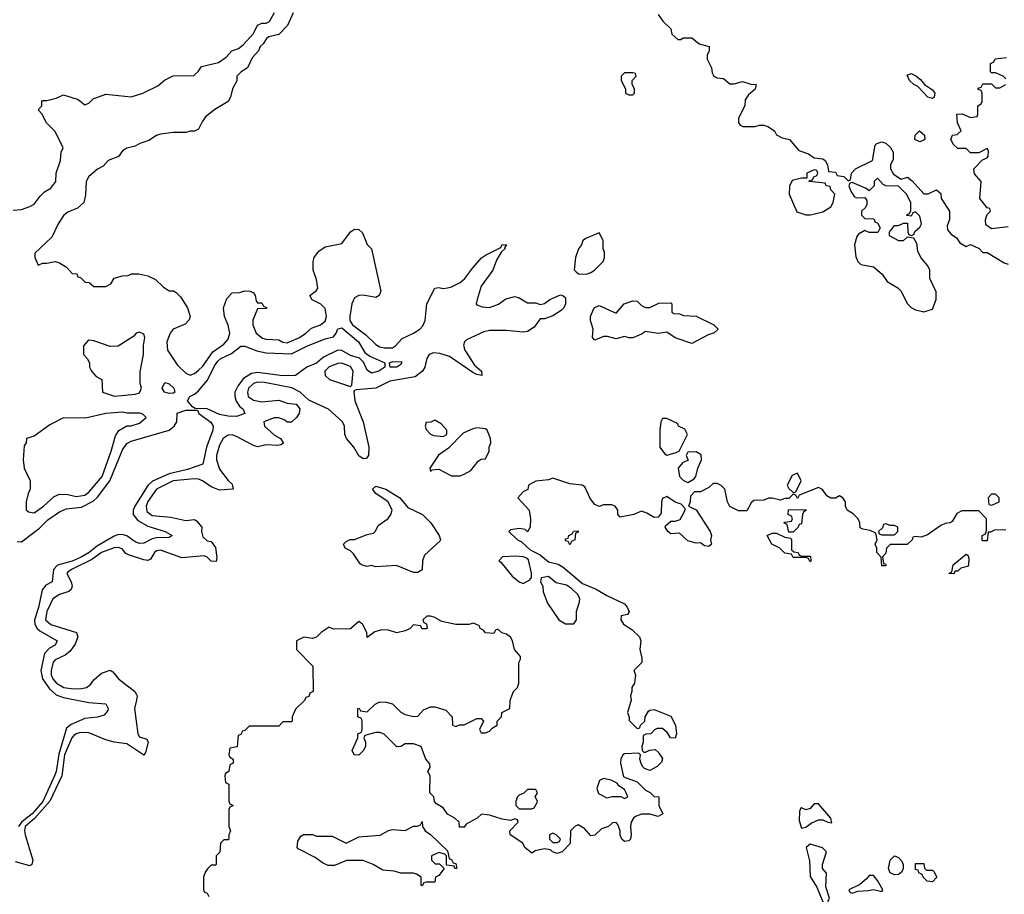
# Model space of a CAD drawing. Header units: inches. Extents: x 2710684 to 2828758, y 857022 to 965663.
# Tile 111 of 256: x 2761402 to 2766071, y 873088 to 877238. Entities that reach past the tile are written whole.
import ezdxf

# ---------------------------------------------------------------- set-up
doc = ezdxf.new("R2010")
doc.units = ezdxf.units.IN
doc.header["$MEASUREMENT"] = 0
doc.layers.add('C7867', color=7, linetype='Continuous')

msp = doc.modelspace()

# ---------------------------------------------------------------- linework, layer by layer
at = {"layer": 'C7867', "color": 4}
for points, elevation in [([(2761370, 876334), (2761410, 876337.3), (2761450, 876350.8), (2761470, 876362.8), (2761498.9, 876401.1), (2761519.5, 876420.5), (2761550, 876438.8), (2761573.2, 876470), (2761574, 876510), (2761595.3, 876570), (2761598, 876610), (2761608, 876630), (2761570, 876708), (2761528, 876750), (2761508, 876790), (2761488.7, 876810), (2761506, 876830), (2761506, 876850), (2761510, 876854), (2761530, 876854), (2761574.6, 876865.4), (2761610, 876882), (2761679.6, 876859.6), (2761710, 876834), (2761730, 876842), (2761750, 876862), (2761810, 876884.7), (2761930, 876871.3), (2761986, 876890), (2762056.4, 876923.6), (2762089.1, 876950.9), (2762130, 876971.3), (2762227.3, 876972.7), (2762248.4, 876991.6), (2762264.7, 877015.3), (2762344.7, 877035.3), (2762380.2, 877059.8), (2762408, 877090), (2762439, 877101), (2762462, 877118), (2762510, 877172), (2762530, 877212), (2762550, 877222), (2762570, 877222), (2762586, 877230), (2762610, 877271.3)], 8), ([(2762698, 877270), (2762672, 877210), (2762630, 877168), (2762583.6, 877156.4), (2762571.6, 877148.4), (2762556.9, 877123.1), (2762542, 877110), (2762534, 877090), (2762503.6, 877056.4), (2762482, 877010), (2762452, 876990), (2762432, 876970), (2762431.6, 876948.4), (2762411.3, 876910), (2762401, 876870), (2762391, 876850), (2762327.5, 876812.5), (2762283.5, 876776.5), (2762266.4, 876753.6), (2762250, 876718), (2762231.3, 876708.7), (2762210, 876708.7), (2762190, 876702), (2762130, 876702), (2762070, 876695.3), (2762050, 876688), (2762014.8, 876665.2), (2761972, 876650), (2761950, 876637.2), (2761910, 876629), (2761890, 876615.3), (2761870, 876588.7), (2761822, 876570), (2761797.3, 876542.7), (2761770, 876529), (2761730, 876494), (2761717.3, 876470), (2761714.4, 876405.6), (2761706, 876370), (2761675.9, 876344.1), (2761630, 876325.2), (2761611, 876310), (2761584.9, 876270), (2761553.4, 876206.6), (2761474, 876130), (2761474, 876110), (2761490, 876074), (2761510, 876082), (2761530, 876082), (2761570, 876091.3), (2761590, 876084.7), (2761623.6, 876063.6), (2761650, 876034), (2761672.7, 876032.7), (2761678, 876018), (2761690, 876014), (2761712.7, 875992.7), (2761731.6, 875991.6), (2761752.7, 875972.7), (2761810, 875972), (2761834.6, 875985.4), (2761850, 876011.3), (2761890, 876022), (2761916.4, 876023.6), (2761932.7, 876032.7), (2761967.3, 876032.7), (2762010, 876022), (2762045.4, 876005.4), (2762082, 875970), (2762110, 875952), (2762131.6, 875951.6), (2762143.6, 875943.6), (2762163.6, 875923.6), (2762198, 875870), (2762210.9, 875829.1), (2762205.4, 875814.6), (2762186.4, 875793.6), (2762130, 875769), (2762114.8, 875750), (2762099.1, 875710), (2762102, 875670), (2762150, 875598.8), (2762190, 875561), (2762210, 875551), (2762230, 875558.8), (2762250, 875574.8), (2762270, 875594), (2762317.6, 875662.4), (2762370, 875699.1), (2762390, 875722.8), (2762397.6, 875750), (2762390, 875788), (2762373.2, 875830), (2762368.7, 875870), (2762384.7, 875915.3), (2762410, 875942), (2762443.6, 875943.6), (2762470, 875951.3), (2762494, 875950), (2762510, 875942), (2762518, 875930), (2762523.6, 875903.6), (2762530, 875894), (2762550, 875894), (2762558, 875878), (2762572.7, 875872.7), (2762571.6, 875868.4), (2762530, 875866), (2762507.1, 875812.9), (2762508, 875790), (2762522.8, 875750), (2762552.9, 875727.1), (2762570, 875722), (2762630, 875719.1), (2762650, 875708.4), (2762670, 875704.4), (2762729, 875730), (2762759.3, 875750), (2762785.4, 875774.6), (2762828.7, 875790), (2762850, 875806.8), (2762857, 875830), (2762850, 875868), (2762830, 875888.7), (2762788.9, 875908.9), (2762778, 875930), (2762808.4, 875951.6), (2762815.3, 875964.7), (2762810, 876006), (2762794, 876050), (2762794, 876090), (2762799, 876110), (2762820.7, 876139.3), (2762850, 876160.7), (2762930, 876176), (2762970, 876231.3), (2762990, 876244.7), (2763010, 876242), (2763026.8, 876226.8), (2763050, 876172), (2763070.7, 876150.7), (2763114, 875950), (2763106, 875930), (2763090, 875919.3), (2763030, 875931.5), (2763010, 875929.6), (2762990, 875918.4), (2762977, 875890), (2762967.1, 875830), (2762968, 875810), (2762979.5, 875790), (2763043.2, 875743.2), (2763090, 875697), (2763110, 875686.3), (2763130, 875680.3), (2763170, 875681.3), (2763183.7, 875690), (2763215.1, 875724.9), (2763270, 875750.3), (2763299.6, 875770), (2763314.3, 875785.7), (2763325.1, 875810), (2763332.3, 875890), (2763370, 875964.7), (2763390, 875966.8), (2763410, 875962), (2763430, 875965.5), (2763450, 875970.6), (2763490, 875990.6), (2763512, 876010), (2763550, 876061), (2763592.5, 876107.5), (2763610, 876121), (2763683.1, 876156.9), (2763690, 876171), (2763711, 876170), (2763702, 876158), (2763702, 876150), (2763685.4, 876134.6), (2763662.5, 876097.5), (2763645.5, 876050), (2763590, 875974), (2763570.8, 875910.8), (2763566.8, 875890), (2763570, 875884.7), (2763595.5, 875875.5), (2763630, 875872.7), (2763671.6, 875888.4), (2763707.2, 875912.8), (2763750, 875924), (2763770, 875918.8), (2763810, 875894.8), (2763850, 875894.8), (2763870, 875886), (2763890, 875891), (2763915.3, 875910), (2763967, 875933), (2763978, 875930), (2763990, 875918), (2763990.5, 875890), (2763982, 875870), (2763970, 875858), (2763930, 875832.3), (2763890, 875819), (2763870, 875818), (2763841.1, 875778.9), (2763810, 875758), (2763790, 875755.1), (2763710, 875763.5), (2763630, 875762.6), (2763603.6, 875756.4), (2763520.5, 875719.5), (2763510.5, 875710), (2763506.7, 875693.3), (2763512.4, 875670), (2763558.8, 875598.8), (2763591, 875570), (2763594, 875550), (2763570, 875554), (2763550, 875563.7), (2763439.3, 875639.3), (2763394.5, 875654.5), (2763363.4, 875656.6), (2763343, 875650), (2763332, 875630), (2763323.1, 875590), (2763312, 875570), (2763276.5, 875543.5), (2763156.4, 875523.6), (2763090, 875489.7), (2762998, 875482), (2762990, 875478), (2762986.8, 875473.2), (2762990.4, 875430), (2763030.5, 875329.5), (2763057.3, 875210), (2763056, 875170), (2763044.7, 875155.3), (2763030, 875154), (2763010, 875169.2), (2762987, 875210), (2762952.3, 875250), (2762943.7, 875270), (2762942, 875310), (2762932, 875330), (2762866.6, 875390), (2762772.9, 875432.9), (2762732, 875470), (2762691.8, 875491.8), (2762563, 875517), (2762530, 875517.7), (2762510, 875512.4), (2762487.2, 875490), (2762481.3, 875470), (2762486, 875450), (2762510, 875432.4), (2762550, 875424.2), (2762630, 875432.4), (2762670, 875418), (2762713.4, 875413.4), (2762730, 875392), (2762726.8, 875370), (2762714.8, 875350), (2762690, 875328.7), (2762670, 875328.7), (2762658.4, 875338.4), (2762630, 875349.5), (2762609.3, 875349.3), (2762558.8, 875330), (2762562.8, 875310), (2762610, 875266.8), (2762638, 875250), (2762652, 875228), (2762639.8, 875220.2), (2762622.8, 875217.2), (2762570, 875220.7), (2762530, 875212), (2762510, 875218), (2762430, 875260.5), (2762410, 875267.6), (2762390, 875267), (2762366, 875250), (2762350, 875219), (2762334.9, 875170), (2762334.9, 875150), (2762350, 875106), (2762390, 875051.3), (2762410, 875034), (2762414, 875010), (2762350, 875005.2), (2762310, 875020.9), (2762269, 875050), (2762250, 875057.6), (2762230, 875059.7), (2762130, 875049.7), (2762050.6, 875010), (2762010, 874952), (2762001.3, 874930), (2762004.8, 874904.8), (2762030, 874884.9), (2762118, 874878), (2762190, 874862), (2762230, 874866), (2762239.8, 874859.8), (2762266, 874830), (2762264, 874810), (2762270, 874784.7), (2762290, 874764.7), (2762310, 874762), (2762330, 874734), (2762336, 874684), (2762332.7, 874667.3), (2762310, 874668.7), (2762288.9, 874688.9), (2762274.6, 874694.6), (2762170, 874685.1), (2762070, 874720.7), (2762050, 874718), (2762040.7, 874710), (2762021.4, 874678.6), (2762010, 874672.7), (2761990, 874674.5), (2761918.4, 874698.4), (2761905.6, 874705.6), (2761887, 874727), (2761870, 874734), (2761850, 874731.5), (2761790, 874709.6), (2761743.4, 874676.6), (2761646.8, 874630), (2761630, 874616), (2761625.5, 874610), (2761645.5, 874570), (2761650.6, 874550), (2761645.8, 874534.2), (2761634.9, 874525.1), (2761591, 874510), (2761558.8, 874490), (2761530.7, 874430), (2761524.9, 874390), (2761550, 874368.2), (2761670.4, 874330.4), (2761677.3, 874310), (2761665.5, 874274.5), (2761639.5, 874240.5), (2761618, 874222), (2761570, 874201.2), (2761560.7, 874190), (2761550.5, 874149.5), (2761550.4, 874130), (2761559.5, 874110), (2761575.5, 874090), (2761611, 874070), (2761657.4, 874062.6), (2761695.3, 874064.7), (2761718, 874070), (2761737.2, 874082.8), (2761753.6, 874106.4), (2761790, 874137.3), (2761830, 874150.8), (2761843.5, 874143.5), (2761870.6, 874110), (2761947.7, 874050), (2761956.2, 874036.2), (2761959.3, 874030), (2761956.4, 874010), (2761946, 873970), (2761961.6, 873850), (2761970, 873834.8), (2762004.7, 873824.7), (2762010.8, 873810), (2761998.8, 873761.2), (2761990, 873749), (2761910, 873801.6), (2761850, 873809.7), (2761810, 873820.5), (2761730, 873854.7), (2761690, 873855.8), (2761670, 873849.6), (2761659.1, 873840.9), (2761649.4, 873830.6), (2761613.8, 873750), (2761602, 873650), (2761545.2, 873530), (2761472.3, 873447.7), (2761428.4, 873410), (2761424.1, 873390), (2761427.5, 873370), (2761464, 873250), (2761458.8, 873230), (2761450, 873222.7), (2761382.5, 873242.5)], 8), ([(2764430, 877262), (2764451.6, 877231.6), (2764490, 877194), (2764494, 877170), (2764523.6, 877143.6), (2764536.4, 877143.6), (2764548.7, 877151.3), (2764590, 877151.3), (2764623.6, 877123.6), (2764672, 877110), (2764672, 877090), (2764662, 877070), (2764662, 877050), (2764682, 877010), (2764685.4, 876985.4), (2764694, 876970), (2764710, 876962), (2764739.6, 876959.6), (2764770, 876934), (2764790, 876934), (2764830, 876944.7), (2764868.4, 876931.6), (2764894, 876930), (2764890, 876908), (2764858, 876882), (2764842.8, 876857.2), (2764841, 876830), (2764811, 876770), (2764811.3, 876750), (2764818, 876738), (2764831.1, 876731.1), (2764888.9, 876731.1), (2764910, 876738), (2764930, 876738), (2764950, 876731.3), (2764982, 876710), (2764991.3, 876691.3), (2765018, 876678), (2765052, 876670), (2765096.9, 876616.9), (2765142, 876602), (2765170, 876582), (2765210, 876578), (2765222, 876570), (2765232, 876550), (2765238, 876518), (2765270, 876514), (2765278, 876498), (2765310, 876494), (2765330, 876474), (2765342, 876478), (2765346, 876510), (2765366, 876530), (2765446, 876570), (2765458, 876642), (2765466, 876650), (2765490, 876658), (2765510, 876651.3), (2765531.1, 876631.1), (2765544.7, 876610), (2765543.6, 876576.4), (2765532, 876550), (2765532, 876530), (2765545.4, 876505.4), (2765582, 876482), (2765612, 876490), (2765634, 876474), (2765690, 876412), (2765710, 876412), (2765750, 876431.3), (2765770, 876414), (2765772, 876390), (2765811, 876330), (2765811, 876290), (2765799.6, 876260.4), (2765801, 876241), (2765819.6, 876219.6), (2765843.6, 876203.6), (2765859.6, 876179.6), (2765890, 876162), (2765910, 876172), (2765951.6, 876151.6), (2765970, 876134), (2765990, 876134), (2766070, 876084.7), (2766090, 876078)], 12), ([(2766078, 876958), (2766066, 876970), (2766030, 876986), (2766010, 876986), (2766006, 876990), (2766006, 877030), (2766022, 877038), (2766027.3, 877052.7), (2766082, 877058)], 12), ([(2766090, 876255.3), (2766010, 876246), (2765984, 876264), (2765982, 876290), (2765990, 876314), (2766006, 876330), (2766002, 876342), (2765990, 876346), (2765955.3, 876390), (2765962, 876470), (2765930, 876506), (2765926, 876530), (2765967.3, 876572.7), (2765990, 876582), (2765995.3, 876590), (2765996.4, 876616.4), (2765990, 876626), (2765950, 876606), (2765910, 876606), (2765890, 876626), (2765850, 876626), (2765830, 876646), (2765818, 876670), (2765826, 876690), (2765847.3, 876692.7), (2765866, 876710), (2765848.9, 876748.9), (2765846, 876790), (2765871.6, 876791.6), (2765910, 876774), (2765942, 876778), (2765946, 876790), (2765946, 876830), (2765962, 876838), (2765966, 876850), (2765966, 876890), (2765962, 876902), (2765947.3, 876907.3), (2765947.3, 876912.7), (2765962, 876918), (2765970, 876934), (2766010, 876934), (2766030, 876914), (2766050, 876914), (2766078, 876930)], 12), ([(2761390, 874761.7), (2761410, 874760.3), (2761494.9, 874825.1), (2761535.7, 874864.3), (2761590, 874903.6), (2761622.8, 874917.2), (2761694.6, 874925.4), (2761750, 874953.8), (2761770, 874973.1), (2761829.8, 875050), (2761890, 875196.3), (2761910, 875226.4), (2761930, 875238), (2762110, 875290.5), (2762134.5, 875310), (2762147, 875330), (2762149.3, 875370.7), (2762190, 875384.9), (2762244.7, 875384.7), (2762251, 875370), (2762308.3, 875328.3), (2762319.1, 875310), (2762318.4, 875290), (2762287.6, 875210), (2762270.3, 875129.7), (2762196.8, 875103.2), (2762110, 875083.5), (2762030.9, 875049.1), (2762010, 875028), (2761947.7, 874930), (2761940.2, 874910), (2761940.3, 874890), (2761961.5, 874861.5), (2762010, 874835.3), (2762092, 874810), (2762124.7, 874790), (2762110, 874781.2), (2762050, 874779.7), (2762030, 874774.7), (2761990, 874754.7), (2761970, 874753), (2761950, 874760.5), (2761910, 874788.4), (2761893.6, 874793.6), (2761870, 874794.5), (2761850, 874787.6), (2761770, 874742.2), (2761730.6, 874709.4), (2761692.7, 874687.3), (2761650, 874668.3), (2761580.4, 874650), (2761561.5, 874630), (2761555.5, 874570), (2761525.6, 874554.4), (2761508, 874532), (2761491.5, 874448.5), (2761472, 874390), (2761474.2, 874370), (2761484.4, 874350), (2761497.6, 874337.6), (2761579.1, 874290), (2761570.6, 874270), (2761543.7, 874256.3), (2761519.7, 874230), (2761502.6, 874150), (2761510.2, 874110), (2761542.8, 874062.8), (2761574.4, 874034.4), (2761610, 874022.3), (2761730, 873998.7), (2761810, 873991.3), (2761822, 873970), (2761819.6, 873960.4), (2761802, 873938), (2761770.9, 873929.1), (2761710, 873922.9), (2761645.9, 873894.1), (2761624, 873876), (2761587, 873752.9), (2761574.3, 873670), (2761567.2, 873650), (2761511.9, 873528.1), (2761460.6, 873470), (2761410.2, 873430), (2761395.5, 873410)], 4), ([(2766078, 874818), (2766024.7, 874815.3), (2766006, 874806), (2765994, 874806), (2765990, 874766), (2765970, 874766), (2765966, 874770), (2765966, 874790), (2765982, 874798), (2765987.3, 874812.7), (2765986, 874870), (2765950, 874908), (2765870, 874908), (2765845.4, 874894.6), (2765823.6, 874856.4), (2765814, 874850), (2765790, 874848), (2765770, 874838), (2765706.4, 874793.6), (2765676.9, 874783.1), (2765650, 874786), (2765638, 874782), (2765634, 874770), (2765610, 874748), (2765530, 874748), (2765512, 874730), (2765510, 874706), (2765494, 874690), (2765498, 874658), (2765510, 874654), (2765510, 874646), (2765490, 874646), (2765487.3, 874687.3), (2765466, 874710), (2765466, 874730), (2765458, 874750), (2765468, 874770), (2765462, 874802), (2765434.6, 874814.6), (2765400.4, 874820.4), (2765387.3, 874827.3), (2765386, 874850), (2765378, 874870), (2765353.6, 874893.6), (2765326, 874910), (2765318, 874930), (2765318, 874950), (2765306, 874970), (2765290, 874978), (2765270, 874968), (2765248.4, 874968.4), (2765230, 874978), (2765208.4, 875008.4), (2765190, 875018), (2765098, 874982), (2765090, 874966), (2765082, 874982), (2765070, 874986), (2765050, 874966), (2765030, 874966), (2765010, 874958), (2764970, 874968), (2764952.7, 874967.3), (2764930, 874958), (2764883.6, 874956.4), (2764870, 874946), (2764850, 874908), (2764810, 874908), (2764770, 874928), (2764758, 874950), (2764746, 875010), (2764728.4, 875028.4), (2764710, 875038), (2764690, 875038), (2764670, 875018), (2764630, 874998), (2764602, 874998), (2764583.6, 874976.4), (2764582, 874950), (2764574, 874930), (2764610, 874912), (2764676, 874810), (2764682, 874790), (2764678, 874770), (2764682, 874750), (2764670, 874738), (2764650, 874742), (2764630, 874755.3), (2764610, 874754), (2764570, 874765.2), (2764530, 874802), (2764490, 874799), (2764475.3, 874810), (2764462, 874830), (2764464, 874836), (2764490, 874858), (2764510, 874858), (2764534, 874866), (2764558, 874910), (2764558, 874918), (2764539, 874939), (2764510, 874948.7), (2764470, 874975.3), (2764450, 874966), (2764444.7, 874950), (2764443.6, 874896.4), (2764430, 874878), (2764410, 874875.3), (2764376.4, 874896.4), (2764350, 874906), (2764314, 874890), (2764250, 874878), (2764238, 874890), (2764238, 874910), (2764226, 874930), (2764210, 874935.3), (2764170, 874935.3), (2764150, 874928), (2764130, 874938), (2764106.8, 874966.8), (2764082, 875022), (2764069.2, 875029.2), (2764010, 875036), (2763930, 875062), (2763910, 875055.3), (2763850, 875048), (2763814, 875030), (2763811.1, 875008.9), (2763790, 874998), (2763764.7, 874970), (2763818, 874910), (2763824.7, 874870), (2763822, 874830), (2763810, 874808.7), (2763799, 874819), (2763770, 874824), (2763730, 874818), (2763722, 874810), (2763762, 874770), (2763781, 874761), (2763822, 874722), (2763870, 874698.8), (2763910, 874666), (2763955.3, 874655.3), (2763979.8, 874639.8), (2764070, 874562), (2764136.3, 874536.3), (2764185.8, 874505.8), (2764270, 874466), (2764282.8, 874450), (2764291.3, 874428.7), (2764283.6, 874416.4), (2764254, 874410), (2764252, 874390), (2764264.7, 874370), (2764305.2, 874345.2), (2764341, 874310), (2764346.8, 874290), (2764342.8, 874250), (2764351.6, 874208.4), (2764352, 874188), (2764314, 874150), (2764322, 874130), (2764318, 874090), (2764304.7, 874070), (2764304.7, 874050), (2764298, 874030), (2764302, 874010), (2764284.7, 873950), (2764292, 873928), (2764292, 873912), (2764330, 873874), (2764342, 873878), (2764346, 873890), (2764366, 873910), (2764368, 873930), (2764383.1, 873956.9), (2764390, 873962), (2764410, 873964.7), (2764490, 873934), (2764511.1, 873891.1), (2764516, 873850), (2764510, 873829.2), (2764488, 873830), (2764474, 873854), (2764450, 873875.3), (2764425.4, 873874.6), (2764411.6, 873868.4), (2764394, 873850), (2764371.6, 873848.4), (2764358, 873842), (2764358, 873810), (2764352, 873790), (2764354, 873770), (2764362, 873762), (2764370, 873762), (2764388.7, 873771.3), (2764414.8, 873774.8), (2764430, 873762), (2764450, 873732), (2764445.4, 873714.6), (2764425.4, 873694.6), (2764390, 873675.3), (2764364.7, 873684.7), (2764354.6, 873694.6), (2764348.9, 873708.9), (2764342, 873730), (2764346, 873750), (2764338, 873758), (2764270, 873755.3), (2764262, 873750), (2764252, 873730), (2764251.3, 873710), (2764264.7, 873644.7), (2764330, 873622), (2764370, 873582), (2764390.9, 873570.9), (2764410, 873552), (2764432, 873550), (2764432, 873510), (2764452, 873470), (2764430, 873458), (2764390, 873468.7), (2764350, 873468.7), (2764322, 873458), (2764312, 873450), (2764302, 873430), (2764298, 873410), (2764302, 873370), (2764298, 873350), (2764290, 873342), (2764270, 873338), (2764258, 873350), (2764248.9, 873368.9), (2764248.7, 873390), (2764239, 873419), (2764230, 873428), (2764212.7, 873427.3), (2764194, 873410), (2764161, 873399), (2764130, 873368), (2764110, 873366), (2764080.2, 873400.2), (2764050, 873418), (2764034, 873410), (2764014, 873390), (2764011.6, 873328.4), (2763974, 873290), (2763950, 873282), (2763928, 873290), (2763919, 873299), (2763890, 873304), (2763846, 873294), (2763830, 873284), (2763798, 873310), (2763788, 873330), (2763728, 873370), (2763726, 873390), (2763766, 873430), (2763762, 873442), (2763750, 873446), (2763730, 873438), (2763690, 873444), (2763630, 873464), (2763591.6, 873468.4), (2763570.9, 873449.1), (2763519.6, 873420.4), (2763510, 873406), (2763487.3, 873407.3), (2763486, 873430), (2763466, 873450), (2763430, 873468), (2763410, 873498), (2763378, 873518), (2763368.4, 873528.4), (2763366, 873550), (2763346, 873570), (2763348, 873650), (2763338, 873670), (2763348, 873690), (2763347.3, 873707.3), (2763328, 873730), (2763306, 873790), (2763270, 873802), (2763230, 873802), (2763210, 873788.7), (2763190, 873788), (2763130, 873848), (2763110, 873855.3), (2763090, 873855.3), (2763038, 873842), (2763034, 873830), (2763042, 873810), (2763042, 873790), (2763030.9, 873769.1), (2763010, 873748.7), (2762988, 873750), (2762978, 873770), (2763006, 873830), (2763006, 873850), (2763022, 873858), (2763026, 873870), (2763026, 873910), (2763022, 873922), (2763006, 873930), (2763006, 873970), (2763012, 873972), (2763018, 873958), (2763050, 873954), (2763088, 873990), (2763110, 874001), (2763139.8, 873999.8), (2763170, 873991.3), (2763210, 873952), (2763230, 873942), (2763270, 873932), (2763290, 873934), (2763316.4, 873963.6), (2763350, 873978), (2763370, 873978), (2763422, 873962), (2763452, 873930), (2763454, 873890), (2763470, 873884.7), (2763488, 873892), (2763510, 873892), (2763570, 873922), (2763590, 873922), (2763602, 873910), (2763582, 873870), (2763590, 873854), (2763610, 873854), (2763630, 873862), (2763643.1, 873876.9), (2763666, 873890), (2763666, 873910), (2763686, 873930), (2763688, 873950), (2763726, 873970), (2763728.4, 874008.4), (2763735.3, 874030), (2763744, 874050), (2763762, 874070), (2763769, 874090), (2763768.4, 874188.4), (2763776.4, 874203.6), (2763776.4, 874216.4), (2763749, 874249), (2763739, 874290), (2763730, 874308), (2763710, 874322), (2763688, 874328), (2763670, 874346), (2763658, 874342), (2763650, 874326), (2763610, 874328), (2763602, 874342), (2763586, 874350), (2763582, 874362), (2763554, 874374), (2763531.3, 874368.7), (2763470, 874368.7), (2763403.1, 874383.1), (2763370, 874402), (2763350, 874408), (2763332.7, 874407.3), (2763314, 874390), (2763318, 874378), (2763331.6, 874371.6), (2763334, 874350), (2763330, 874348), (2763310, 874348), (2763302, 874362), (2763270, 874366), (2763254, 874350), (2763230, 874338), (2763190, 874328), (2763150, 874342), (2763116.9, 874343.1), (2763086.4, 874333.6), (2763050, 874306), (2763048, 874330), (2763028, 874370), (2763010, 874382), (2762970, 874348), (2762890, 874346), (2762870, 874355.3), (2762832, 874330), (2762810, 874308.7), (2762790, 874302), (2762750, 874308), (2762714, 874290), (2762714, 874250), (2762792, 874170), (2762794, 874050), (2762778, 874042), (2762772.7, 874027.3), (2762758, 874022), (2762752.7, 874007.3), (2762710, 873966), (2762694, 873930), (2762694, 873910), (2762690, 873906), (2762650, 873906), (2762630, 873886), (2762490, 873886), (2762470, 873866), (2762458, 873862), (2762450, 873846), (2762438, 873842), (2762432.7, 873787.3), (2762398, 873782), (2762394, 873750), (2762398, 873738), (2762414, 873730), (2762414, 873710), (2762398, 873702), (2762394, 873670), (2762378, 873662), (2762374, 873650), (2762378, 873618), (2762394, 873610), (2762394, 873530), (2762398, 873518), (2762414, 873510), (2762398, 873502), (2762394, 873490), (2762394, 873410), (2762402, 873390), (2762394, 873370), (2762394, 873350), (2762390, 873346), (2762370, 873346), (2762354, 873330), (2762351.6, 873288.4), (2762334, 873270), (2762334, 873230), (2762330, 873226), (2762310, 873226), (2762294, 873210), (2762283.6, 873196.4), (2762274, 873170), (2762274, 873110), (2762278, 873098), (2762290, 873094), (2762298, 873078)], 12)]:
    msp.add_lwpolyline(points, dxfattribs=dict(at, elevation=elevation))
for points, elevation in [([(2764310, 876986), (2764270, 876986), (2764254, 876970), (2764254, 876950), (2764274, 876910), (2764274, 876890), (2764290, 876882), (2764310, 876882), (2764318, 876890), (2764318, 876910), (2764306, 876930), (2764306, 876950), (2764326, 876970), (2764322, 876982)], 12), ([(2765730, 876864), (2765708, 876870), (2765660.4, 876920.4), (2765642, 876930), (2765622, 876950), (2765610, 876974), (2765630, 876982), (2765650.9, 876970.9), (2765674.4, 876954.4), (2765692, 876930), (2765730, 876904.7), (2765741, 876890), (2765738, 876870)], 12), ([(2765670, 876658), (2765646, 876670), (2765648, 876690), (2765669, 876711), (2765692, 876690), (2765694, 876670), (2765690, 876666)], 12), ([(2765170, 876526), (2765134, 876510), (2765134, 876486), (2765110, 876486), (2765065.4, 876474.6), (2765051.6, 876448.4), (2765051, 876410), (2765086.8, 876326.8), (2765130, 876311.3), (2765151.6, 876311.6), (2765210, 876326), (2765248.7, 876350), (2765259, 876370), (2765268, 876410), (2765248, 876430), (2765246, 876446), (2765226, 876450), (2765222, 876462), (2765146, 876470), (2765146, 876474), (2765162, 876478), (2765167.3, 876492.7), (2765182, 876498), (2765186, 876510), (2765182, 876522)], 12), ([(2765470, 876486), (2765454, 876470), (2765454, 876450), (2765430, 876426), (2765416.4, 876436.4), (2765350, 876466), (2765338, 876462), (2765334, 876450), (2765343.6, 876423.6), (2765359.6, 876399.6), (2765370, 876392), (2765410, 876394), (2765419.6, 876379.6), (2765419.6, 876360.4), (2765412.7, 876347.3), (2765394, 876330), (2765394, 876310), (2765410, 876294), (2765452.7, 876292.7), (2765458, 876278), (2765470, 876274), (2765482, 876250), (2765471.1, 876228.9), (2765430, 876228.7), (2765410, 876238), (2765379.6, 876220.4), (2765371.1, 876208.9), (2765361, 876170), (2765367.1, 876112.9), (2765376, 876090), (2765390, 876076), (2765450, 876064.7), (2765492, 876030), (2765515.3, 875995.3), (2765565.4, 875965.4), (2765582, 875950), (2765611.1, 875891.1), (2765630, 875872), (2765650, 875862), (2765690, 875852), (2765730, 875864.7), (2765748.7, 875910), (2765747.3, 875947.3), (2765718, 876010), (2765718, 876050), (2765708, 876070), (2765675.3, 876110), (2765660.4, 876140.4), (2765656.4, 876176.4), (2765642, 876202), (2765610, 876206), (2765591.6, 876188.4), (2765571.6, 876188.4), (2765527.3, 876212.7), (2765526, 876230), (2765550, 876262), (2765570, 876262), (2765592.7, 876272.7), (2765612.7, 876272.7), (2765614, 876230), (2765618, 876218), (2765630, 876214), (2765642, 876218), (2765647.3, 876232.7), (2765670, 876254), (2765678, 876270), (2765670, 876306), (2765650, 876326), (2765638, 876322), (2765630, 876306), (2765608.4, 876308.4), (2765610, 876314), (2765622, 876318), (2765627.3, 876332.7), (2765628, 876370), (2765608, 876410), (2765570, 876448), (2765508.9, 876448.9), (2765496.4, 876456.4)], 12), ([(2764150, 876226), (2764090, 876202), (2764072, 876190), (2764066, 876170), (2764051.3, 876150), (2764038, 876110), (2764031.6, 876051.6), (2764041, 876041), (2764051.6, 876031.6), (2764090, 876031.3), (2764110, 876038), (2764128, 876050), (2764168, 876090), (2764175.3, 876110), (2764174.6, 876134.6), (2764168, 876150), (2764168, 876190)], 12), ([(2764370, 875872), (2764390, 875872), (2764432.7, 875892.7), (2764490, 875894), (2764494, 875890), (2764494, 875850), (2764503.6, 875843.6), (2764530, 875842), (2764550, 875834), (2764610, 875832), (2764694, 875790), (2764714, 875770), (2764694, 875750), (2764670, 875744), (2764590, 875702), (2764510, 875729), (2764470, 875755.3), (2764430, 875749.4), (2764370, 875759), (2764350, 875745.2), (2764310, 875729), (2764290, 875728.7), (2764270, 875735.3), (2764230, 875724), (2764190, 875735.3), (2764170, 875735.3), (2764130, 875718), (2764118, 875730), (2764122, 875770), (2764108.7, 875810), (2764108, 875830), (2764126, 875870), (2764150, 875882), (2764230, 875844.7), (2764268, 875890), (2764310, 875904.7), (2764330, 875902), (2764350, 875882)], 8), ([(2761970, 875755.3), (2761954, 875750), (2761943.6, 875736.4), (2761868.4, 875688.4), (2761830, 875688), (2761753.6, 875713.6), (2761730, 875718), (2761725.4, 875714.6), (2761704.7, 875690), (2761704.7, 875650), (2761722, 875630), (2761732, 875610), (2761732, 875590), (2761742, 875570), (2761764.7, 875544.7), (2761792, 875530), (2761794, 875470), (2761851.1, 875451.1), (2761950, 875460.7), (2761970, 875466.8), (2761979, 875490), (2761972.9, 875512.9), (2761972.5, 875567.5), (2761989, 875650), (2761988.7, 875691.3), (2761995.3, 875730), (2761990, 875746)], 8), ([(2763070, 875561.2), (2763050, 875575.3), (2763032.3, 875612.3), (2763012.7, 875632.7), (2762970, 875644.7), (2762930, 875667.8), (2762910, 875669.7), (2762842.7, 875637.2), (2762810, 875608), (2762762.8, 875590), (2762710.4, 875549.6), (2762650, 875548.3), (2762530, 875563.9), (2762500.9, 875559.1), (2762463.8, 875536.2), (2762437.8, 875502.2), (2762422.6, 875470), (2762421.7, 875450), (2762427.9, 875427.9), (2762444.4, 875404.4), (2762462, 875390), (2762470, 875369.3), (2762430, 875355.6), (2762390, 875356.9), (2762350, 875364.5), (2762290, 875391.5), (2762233.6, 875393.6), (2762221.2, 875401.2), (2762197.2, 875430), (2762208, 875450), (2762230, 875460.5), (2762250, 875477.1), (2762291.8, 875528.2), (2762324.9, 875595.1), (2762341.7, 875618.3), (2762356.2, 875630), (2762405.6, 875654.4), (2762450, 875688.2), (2762470, 875688.2), (2762526.3, 875666.3), (2762570, 875656.5), (2762690, 875652.8), (2762766, 875690), (2762850, 875723), (2762890, 875733.4), (2762902.9, 875750), (2762910, 875771.3), (2762930, 875776.3), (2763008, 875710), (2763038.5, 875658.5), (2763062, 875642), (2763134, 875610), (2763134, 875590), (2763104.7, 875570)], 4), ([(2762930, 875607.8), (2762910, 875606.3), (2762870, 875591.2), (2762848.4, 875570), (2762850.5, 875550), (2762870.7, 875530), (2762970, 875498), (2762976.5, 875503.5), (2762983, 875570), (2762970, 875592.4)], 8), ([(2763190, 875589.6), (2763158, 875590), (2763155.3, 875610), (2763170, 875615.5), (2763214.4, 875614.4), (2763210, 875602)], 4), ([(2762110, 875463.7), (2762089.2, 875470), (2762077.2, 875490), (2762090, 875516), (2762110, 875510.7), (2762133.4, 875490), (2762138, 875470), (2762130, 875466)], 4), ([(2761890, 875376.2), (2761810, 875369.6), (2761713.4, 875346.6), (2761610, 875349.3), (2761544.4, 875315.6), (2761470, 875262), (2761434, 875250), (2761432, 875230), (2761423.6, 875216.4), (2761418.8, 875150), (2761422.8, 875110), (2761451.3, 875050), (2761452, 875010), (2761442, 874990), (2761432, 874950), (2761432.7, 874912.7), (2761443.6, 874903.6), (2761470, 874898), (2761515.3, 874930), (2761564.5, 874975.5), (2761590, 874987.3), (2761630, 874984.9), (2761670, 874975.5), (2761710, 874982.4), (2761730, 874995.5), (2761792.4, 875070), (2761836.3, 875190), (2761856.1, 875263.9), (2761871.4, 875288.6), (2761909.5, 875310.5), (2761930, 875310.8), (2761970, 875322.8), (2762002, 875350), (2761985.6, 875365.6), (2761971.5, 875371.5), (2761911.7, 875371.7)], 8), ([(2763370, 875338), (2763351.6, 875328.4), (2763330, 875326), (2763324.7, 875310), (2763330, 875294), (2763350, 875272), (2763365.4, 875265.4), (2763410, 875261), (2763428, 875270), (2763428, 875290), (2763400.4, 875320.4)], 12), ([(2764470, 875346), (2764450, 875346), (2764442, 875330), (2764438, 875290), (2764438, 875210), (2764459.6, 875179.6), (2764470, 875172), (2764510, 875182), (2764528.7, 875191.3), (2764568, 875270), (2764555.3, 875295.3), (2764526, 875310), (2764522, 875322)], 12), ([(2763570, 875300.9), (2763550, 875297), (2763504.5, 875275.5), (2763435.5, 875204.5), (2763388.3, 875171.7), (2763346, 875110), (2763350, 875094), (2763358, 875102), (2763390, 875104.7), (2763450, 875074), (2763490, 875074), (2763510, 875082), (2763540.4, 875099.6), (2763576.4, 875143.6), (2763590, 875152), (2763610, 875154), (2763628, 875190), (2763628, 875210), (2763635.3, 875230), (2763634, 875250), (2763619, 875290), (2763610, 875297.2)], 12), ([(2764610, 875188), (2764570, 875186), (2764562, 875170), (2764571.6, 875148.4), (2764545.4, 875134.6), (2764524.7, 875110), (2764531.3, 875070), (2764550, 875051.3), (2764570, 875042), (2764600.4, 875059.6), (2764608, 875070), (2764618, 875110), (2764635.3, 875150), (2764633.2, 875173.2)], 12), ([(2765090, 875086), (2765065.4, 875074.6), (2765042, 875030), (2765050, 875014), (2765070, 874994), (2765082, 874998), (2765108, 875050)], 12), ([(2763270, 874615.3), (2763188.9, 874648.9), (2763090, 874642), (2763070, 874648.7), (2763050, 874644), (2763026, 874650), (2763016.4, 874656.4), (2762984, 874704), (2762970, 874718), (2762946, 874730), (2762938, 874750), (2762950, 874762), (2762968.7, 874771.3), (2762990, 874771), (2763050, 874794.8), (2763079, 874801), (2763089, 874811), (2763102, 874838), (2763149.1, 874870.9), (2763162, 874890), (2763168.7, 874910), (2763148.7, 874950), (2763090, 874989.2), (2763075.3, 875010), (2763090, 875024.7), (2763138, 875010), (2763204.7, 874970), (2763243, 874923), (2763311.3, 874890), (2763351.3, 874850), (2763391.3, 874790), (2763398, 874770), (2763395.3, 874764.7), (2763322, 874698), (2763311.3, 874670), (2763310, 874628), (2763290, 874615.3)], 8), ([(2766030, 874986), (2766010, 874986), (2765994, 874970), (2765998, 874938), (2766010, 874934), (2766030, 874942), (2766046, 874950), (2766046, 874970)], 12), ([(2765050, 874806), (2765042, 874842), (2765026, 874850), (2765030, 874854), (2765062, 874858), (2765066, 874870), (2765062, 874882), (2765046, 874890), (2765047.3, 874912.7), (2765130, 874914), (2765132, 874910), (2765118, 874902), (2765114, 874890), (2765110, 874846), (2765098, 874842), (2765094, 874830), (2765070, 874806)], 12), ([(2765510, 874846), (2765498, 874842), (2765492.7, 874827.3), (2765474, 874810), (2765478, 874798), (2765490, 874794), (2765550, 874794), (2765566, 874810), (2765566, 874830), (2765550, 874838), (2765530, 874838)], 12), ([(2764010, 874746), (2764002, 874762), (2763990, 874766), (2763990, 874774), (2764002, 874778), (2764006, 874790), (2764022, 874798), (2764028.4, 874811.6), (2764050, 874812), (2764050, 874806), (2764038, 874802), (2764034, 874770), (2764018, 874762)], 12), ([(2765150, 874666), (2765142, 874682), (2765130, 874686), (2765070, 874686), (2765062, 874702), (2765030, 874706), (2765006, 874730), (2764968.9, 874748.9), (2764946, 874790), (2764970, 874802), (2764990, 874802), (2765030, 874782), (2765058, 874778), (2765062, 874770), (2765062, 874722), (2765072.7, 874712.7), (2765094, 874710), (2765098, 874698), (2765112.7, 874692.7), (2765152, 874692), (2765154, 874670)], 12), ([(2763752.7, 874692.7), (2763691.3, 874688.7), (2763674, 874670), (2763683.6, 874663.6), (2763736.8, 874596.8), (2763770, 874571.3), (2763790, 874562), (2763820.4, 874579.6), (2763828.4, 874591.6), (2763828.4, 874611.6), (2763815.1, 874675.1), (2763810, 874682), (2763789.3, 874689.3)], 12), ([(2765830, 874608), (2765808.7, 874610), (2765822, 874618), (2765828.9, 874651.1), (2765890, 874702), (2765898, 874698), (2765903.6, 874683.6), (2765902, 874650), (2765896, 874644), (2765864.7, 874635.3), (2765850, 874622), (2765838, 874622)], 12), ([(2763910, 874595.3), (2763874, 874590), (2763872, 874570), (2763882, 874550), (2763883.6, 874523.6), (2763904.7, 874470), (2763958, 874390), (2763990, 874371.3), (2764030, 874372), (2764042, 874390), (2764042, 874430), (2764056.4, 874476.4), (2764058, 874490), (2764048, 874510), (2764019.3, 874539.3), (2763994.8, 874554.8), (2763946.6, 874566.6)], 12), ([(2764170, 873638), (2764151.6, 873628.4), (2764138, 873590), (2764146.4, 873566.4), (2764185.4, 873545.4), (2764211.6, 873551.6), (2764252, 873552), (2764270, 873542), (2764286, 873550), (2764278, 873570), (2764270, 873586), (2764243.1, 873603.1), (2764235.3, 873615.3), (2764206, 873630)], 12), ([(2763850, 873586), (2763810, 873586), (2763792.7, 873567.3), (2763770, 873558), (2763762, 873550), (2763754, 873530), (2763754, 873510), (2763770, 873494), (2763830, 873494), (2763842, 873498), (2763856.4, 873523.6), (2763858, 873530), (2763846, 873550), (2763858, 873570)], 12), ([(2765170, 873518), (2765150, 873495.3), (2765130, 873489), (2765110, 873498), (2765104.7, 873495.3), (2765099.6, 873480.4), (2765098.5, 873438.5), (2765110, 873402), (2765130, 873406), (2765154.5, 873425.5), (2765190, 873441), (2765210, 873441), (2765234, 873430), (2765252.7, 873427.3), (2765248.7, 873450), (2765190, 873517.2)], 16), ([(2763466, 873210), (2763462, 873222), (2763426, 873226), (2763426, 873270), (2763418, 873278), (2763390, 873286), (2763354, 873270), (2763354, 873250), (2763372.7, 873232.7), (2763392, 873232), (2763414, 873210), (2763390, 873178), (2763374, 873170), (2763370, 873146), (2763330, 873146), (2763318, 873142), (2763310, 873128), (2763306, 873130), (2763306, 873170), (2763283.1, 873183.1), (2763270, 873188.7), (2763210, 873188.7), (2763178, 873198), (2763123.1, 873203.1), (2763078, 873230), (2763030, 873249.2), (2762951.6, 873248.4), (2762895.3, 873224.7), (2762865.2, 873225.2), (2762837.2, 873237.2), (2762803.1, 873263.1), (2762723.1, 873303.1), (2762718, 873310), (2762720.4, 873339.6), (2762735.3, 873364.7), (2762748.4, 873371.6), (2762790, 873371.3), (2762810, 873364.7), (2762883.6, 873363.6), (2762950, 873331.3), (2763010, 873361), (2763111.9, 873368.1), (2763150, 873391), (2763170, 873396), (2763230, 873391), (2763270, 873411.3), (2763288, 873412), (2763302, 873418), (2763310, 873434), (2763312, 873410), (2763324.7, 873390), (2763350, 873372), (2763430, 873294), (2763438, 873258), (2763450, 873254), (2763458, 873238), (2763470, 873234), (2763474, 873210)], 12), ([(2763930, 873378), (2763914, 873370), (2763914, 873350), (2763930, 873334), (2763950, 873334), (2763962, 873338), (2763966, 873350), (2763946, 873370)], 12), ([(2765150, 873325.2), (2765131, 873310), (2765146.6, 873246.6), (2765150, 873172), (2765182, 873122), (2765210, 873052), (2765230, 873042), (2765242, 873070), (2765224, 873124), (2765228.4, 873188.4), (2765209, 873210), (2765209, 873230), (2765228, 873290), (2765208.9, 873308.9)], 16), ([(2765550, 873181.2), (2765530, 873189.2), (2765521.2, 873210), (2765529.2, 873250), (2765550, 873271), (2765570, 873262), (2765585.4, 873245.4), (2765592, 873230), (2765592, 873210), (2765585.4, 873194.6), (2765570, 873182)], 12), ([(2765702, 873202), (2765730, 873202), (2765736.9, 873196.9), (2765751.3, 873168.7), (2765730, 873148), (2765706, 873150), (2765686, 873170), (2765682, 873182), (2765666, 873190), (2765662, 873202), (2765650, 873206), (2765650, 873234), (2765690, 873234), (2765692.7, 873212.7)], 12), ([(2765442, 873178), (2765430, 873178), (2765418, 873162), (2765385.4, 873134.6), (2765334, 873110), (2765338, 873098), (2765350, 873094), (2765376.4, 873103.6), (2765425.4, 873105.4), (2765450, 873111.3), (2765490, 873102), (2765495.3, 873110), (2765470, 873153.2), (2765450, 873177.2)], 16)]:
    msp.add_lwpolyline(points, close=True, dxfattribs=dict(at, elevation=elevation))

doc.saveas('drawing.dxf')
